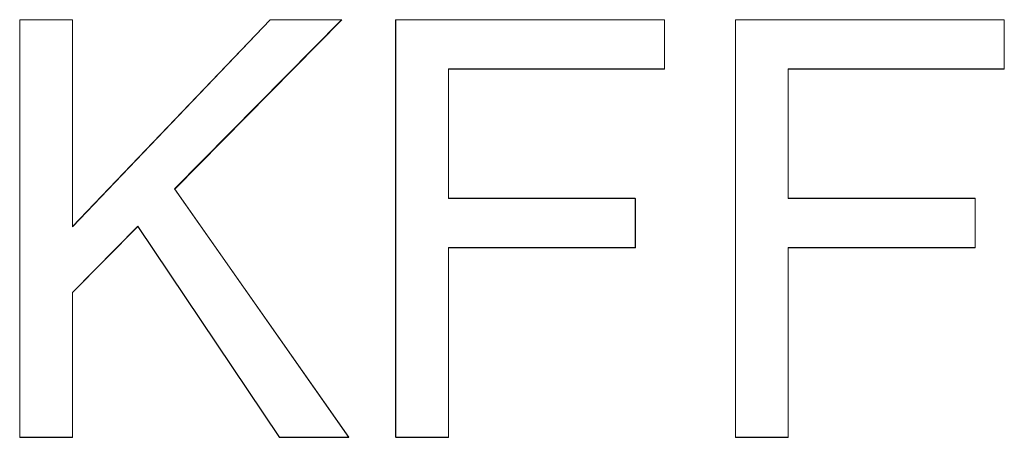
# Model space of a CAD drawing. Extents: x 229 to 926, y 37 to 878.
# Tile 137 of 163: x 332.2 to 338.09, y 839.53 to 842.03. Entities that reach past the tile are written whole.
import ezdxf
from ezdxf.lldxf.tags import DXFTag

# ---------------------------------------------------------------- set-up
doc = ezdxf.new("R2010")
doc.units = 0
doc.layers.get('0').update_dxf_attribs({"linetype": 'fein_strichliert', "lineweight": 13})
doc.layers.add('Beschriftung', color=7, linetype='Continuous', lineweight=25)
doc.layers.add('Beschriftung-A03CPAFWA9', color=7, linetype='Continuous', lineweight=25)
tags = doc.linetypes.add('fein_strichliert', pattern=[4, 1, -2, 1]).pattern_tags.tags
tags[8:9] = [DXFTag(74, 4), DXFTag(75, 0), DXFTag(340, '0'), DXFTag(46, 0.0), DXFTag(50, 0.0), DXFTag(44, 0.0), DXFTag(45, 0.0)]
tags[6:7] = [DXFTag(74, 4), DXFTag(75, 0), DXFTag(340, '0'), DXFTag(46, 0.0), DXFTag(50, 0.0), DXFTag(44, 0.0), DXFTag(45, 0.0)]
tags[4:5] = [DXFTag(74, 4), DXFTag(75, 0), DXFTag(340, '0'), DXFTag(46, 0.0), DXFTag(50, 0.0), DXFTag(44, 0.0), DXFTag(45, 0.0)]

# ---------------------------------------------------------------- blocks, each defined once
blk = doc.blocks.new('Referenz-A03CPAFUA9', base_point=(255.7277, 66.0323))
at = {"layer": 'Beschriftung', "color": 0, "lineweight": -2}
for p, q in [((332.202, 839.5275), (332.202, 842.0274)), ((332.202, 842.0274), (332.5178, 842.0274)), ((332.5178, 842.0274), (332.5178, 840.7882)), ((332.5178, 840.7882), (333.7002, 842.0274)), ((334.1274, 842.0274), (333.1287, 841.0141)), ((333.7002, 842.0274), (334.1274, 842.0274)), ((334.4505, 839.5275), (334.4505, 842.0274)), ((334.4505, 842.0274), (336.0584, 842.0274)), ((336.0584, 842.0274), (336.0584, 841.7321)), ((336.483, 839.5275), (336.483, 842.0274)), ((336.483, 842.0274), (338.0909, 842.0274)), ((338.0909, 842.0274), (338.0909, 841.7321)), ((336.0584, 841.7321), (334.7663, 841.7321)), ((334.7663, 841.7321), (334.7663, 840.9585)), ((338.0909, 841.7321), (336.7989, 841.7321)), ((336.7989, 841.7321), (336.7989, 840.9585)), ((333.1287, 841.0141), (334.171, 839.5275)), ((334.7663, 840.9585), (335.8842, 840.9585)), ((335.8842, 840.9585), (335.8842, 840.6631)), ((336.7989, 840.9585), (337.9167, 840.9585)), ((337.9167, 840.9585), (337.9167, 840.6631)), ((332.908, 840.7903), (332.5178, 840.3944)), ((333.7552, 839.5275), (332.908, 840.7903)), ((335.8842, 840.6631), (334.7663, 840.6631)), ((334.7663, 840.6631), (334.7663, 839.5275)), ((337.9167, 840.6631), (336.7989, 840.6631)), ((336.7989, 840.6631), (336.7989, 839.5275)), ((332.5178, 840.3944), (332.5178, 839.5275)), ((332.5178, 839.5275), (332.202, 839.5275)), ((334.171, 839.5275), (333.7552, 839.5275)), ((334.7663, 839.5275), (334.4505, 839.5275)), ((336.7989, 839.5275), (336.483, 839.5275))]:
    blk.add_line(p, q, dxfattribs=at)
blk = doc.blocks.new('Referenz-A03CPAG8A9', base_point=(281.5986, 66.0323))
at = {"layer": 'Beschriftung-A03CPAFWA9', "color": 0, "lineweight": -2}
for p, q in [((332.2026, 839.5262), (332.2026, 842.0261)), ((332.2026, 842.0261), (332.5183, 842.0261)), ((332.5183, 842.0261), (332.5183, 840.787)), ((332.5183, 840.787), (333.7008, 842.0261)), ((334.128, 842.0261), (333.1292, 841.0128)), ((333.7008, 842.0261), (334.128, 842.0261)), ((334.451, 839.5262), (334.451, 842.0261)), ((334.451, 842.0261), (336.0589, 842.0261)), ((336.0589, 842.0261), (336.0589, 841.7309)), ((336.4835, 839.5262), (336.4835, 842.0261)), ((336.4835, 842.0261), (338.0914, 842.0261)), ((338.0914, 842.0261), (338.0914, 841.7309)), ((336.0589, 841.7309), (334.7669, 841.7309)), ((334.7669, 841.7309), (334.7669, 840.9572)), ((338.0914, 841.7309), (336.7994, 841.7309)), ((336.7994, 841.7309), (336.7994, 840.9572)), ((333.1292, 841.0128), (334.1716, 839.5262)), ((334.7669, 840.9572), (335.8847, 840.9572)), ((335.8847, 840.9572), (335.8847, 840.6618)), ((336.7994, 840.9572), (337.9172, 840.9572)), ((337.9172, 840.9572), (337.9172, 840.6618)), ((332.9085, 840.789), (332.5183, 840.3932)), ((333.7558, 839.5262), (332.9085, 840.789)), ((335.8847, 840.6618), (334.7669, 840.6618)), ((334.7669, 840.6618), (334.7669, 839.5262)), ((337.9172, 840.6618), (336.7994, 840.6618)), ((336.7994, 840.6618), (336.7994, 839.5262)), ((332.5183, 840.3932), (332.5183, 839.5262)), ((332.5183, 839.5262), (332.2026, 839.5262)), ((334.1716, 839.5262), (333.7558, 839.5262)), ((334.7669, 839.5262), (334.451, 839.5262)), ((336.7994, 839.5262), (336.4835, 839.5262))]:
    blk.add_line(p, q, dxfattribs=at)

msp = doc.modelspace()

# ---------------------------------------------------------------- block references
at = {"color": 251, "lineweight": 13, "ltscale": 0.13, "true_color": 0x606060}
for name, p in [('Referenz-A03CPAFUA9', (255.7277, 66.0323)), ('Referenz-A03CPAG8A9', (281.5986, 66.0323))]:
    msp.add_blockref(name, p, dxfattribs=at)

doc.saveas('drawing.dxf')
